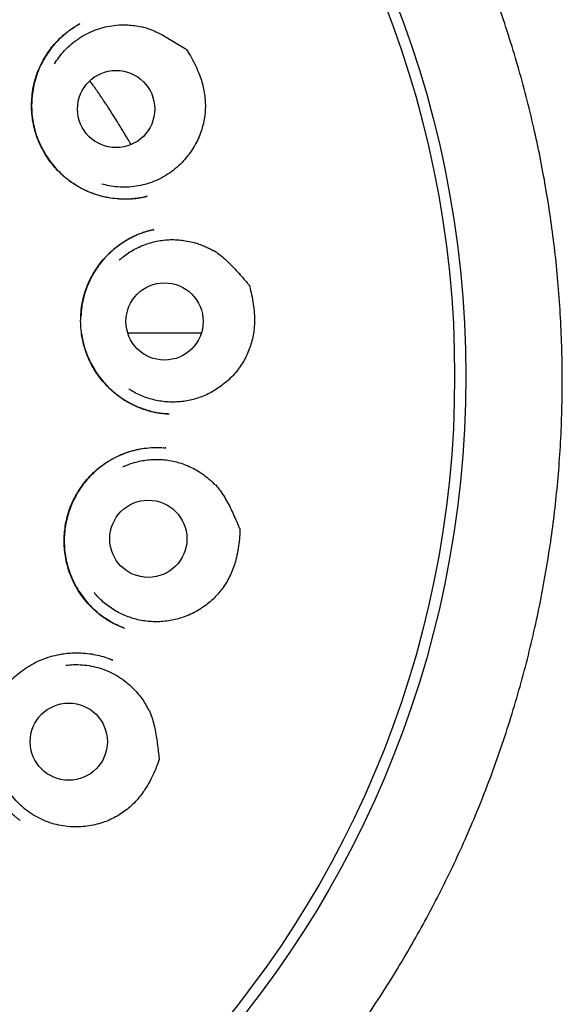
# Model space of a CAD drawing. Header units: millimetres. Extents: x 8 to 897, y 12 to 816.
# Tile 53 of 56: x 523 to 532, y 788 to 804. Entities that reach past the tile are written whole.
import ezdxf

# ---------------------------------------------------------------- set-up
doc = ezdxf.new("R2010")
doc.units = ezdxf.units.MM

msp = doc.modelspace()

# ---------------------------------------------------------------- linework, layer by layer
at = {"color": 7, "linetype": 'Continuous', "lineweight": 30}
for p, q in [((525.112, 798.531), (526.28, 798.531)), ((525.718, 796.706), (525.705, 796.706)), ((525.06, 793.844), (525.055, 793.846)), ((524.874, 793.338), (524.819, 793.359)), ((523.403, 790.796), (523.397, 790.801))]:
    msp.add_line(p, q, dxfattribs=at)
for centre, radius in [((514.129, 797.845), 16.35), ((514.129, 797.845), 16.174), ((524.927, 802.083), 0.613), ((525.696, 798.712), 0.613), ((525.438, 795.264), 0.613), ((524.175, 792.045), 0.613)]:
    msp.add_circle(centre, radius, dxfattribs=at)
for points, knots in [([(526.925, 785.241), (526.948, 785.264), (527.076, 785.394), (527.3, 785.637), (527.597, 785.97), (527.902, 786.332), (528.215, 786.723), (528.533, 787.145), (528.836, 787.572), (529.124, 788.004), (529.398, 788.44), (529.653, 788.873), (529.89, 789.303), (530.112, 789.731), (530.321, 790.163), (530.519, 790.601), (530.709, 791.053), (530.889, 791.52), (531.06, 792.003), (531.218, 792.491), (531.361, 792.983), (531.491, 793.479), (531.604, 793.968), (531.702, 794.449), (531.784, 794.922), (531.855, 795.396), (531.912, 795.872), (531.958, 796.359), (531.991, 796.857), (532.01, 797.366), (532.014, 797.877), (532.004, 798.389), (531.979, 798.901), (531.94, 799.402), (531.889, 799.893), (531.825, 800.371), (531.75, 800.846), (531.662, 801.318), (531.559, 801.796), (531.441, 802.28), (531.307, 802.771), (531.159, 803.258), (530.996, 803.742), (530.819, 804.222), (530.632, 804.69), (530.436, 805.143), (530.232, 805.581), (530.016, 806.012), (529.79, 806.437), (529.548, 806.864), (529.289, 807.291), (529.013, 807.719), (528.725, 808.139), (528.425, 808.55), (528.114, 808.953), (527.796, 809.339), (527.475, 809.71), (527.149, 810.066), (526.813, 810.413), (526.468, 810.751), (526.107, 811.087), (525.73, 811.418), (525.337, 811.744), (524.935, 812.059), (524.524, 812.362), (524.105, 812.652), (523.686, 812.926), (523.269, 813.182), (522.856, 813.421), (522.439, 813.647), (522.02, 813.86), (521.59, 814.065), (521.149, 814.261), (520.699, 814.446), (520.335, 814.584), (520.056, 814.684), (519.858, 814.753), (519.646, 814.823), (519.421, 814.894), (519.183, 814.966), (518.935, 815.037), (518.679, 815.107), (518.413, 815.175), (518.135, 815.241), (517.845, 815.306), (517.542, 815.368), (517.226, 815.426), (516.897, 815.481), (516.568, 815.53), (516.24, 815.572), (515.912, 815.608), (515.575, 815.639), (515.227, 815.664), (514.87, 815.683), (514.503, 815.695), (514.254, 815.696), (514.129, 815.697)], [0, 0, 0, 0, 0.002311, 0.01303, 0.023633, 0.034171, 0.046852, 0.05943, 0.071903, 0.084266, 0.096518, 0.10869, 0.120159, 0.13162, 0.143072, 0.154513, 0.165945, 0.178102, 0.190293, 0.202505, 0.214723, 0.226932, 0.239117, 0.250572, 0.262003, 0.273421, 0.284832, 0.296244, 0.308359, 0.320496, 0.332663, 0.344857, 0.357066, 0.369278, 0.380784, 0.392272, 0.403734, 0.415159, 0.426565, 0.438662, 0.450768, 0.462892, 0.475045, 0.487238, 0.499478, 0.511014, 0.522521, 0.534003, 0.545466, 0.556913, 0.569041, 0.581161, 0.593278, 0.605397, 0.617524, 0.629664, 0.641126, 0.652609, 0.664117, 0.675633, 0.687133, 0.699314, 0.711483, 0.723642, 0.735792, 0.747935, 0.760075, 0.771517, 0.7829, 0.794192, 0.805396, 0.816515, 0.828214, 0.839819, 0.851321, 0.856008, 0.861005, 0.866312, 0.871928, 0.877855, 0.884091, 0.890333, 0.896857, 0.903664, 0.910752, 0.918122, 0.925773, 0.933707, 0.941921, 0.949538, 0.957381, 0.965451, 0.973748, 0.982272, 0.991022, 1, 1, 1, 1]), ([(525.421, 800.699), (525.413, 800.697), (525.396, 800.692), (525.362, 800.684), (525.316, 800.674), (525.258, 800.664), (525.19, 800.657), (525.115, 800.652), (525.02, 800.652), (524.906, 800.659), (524.772, 800.68), (524.638, 800.713), (524.504, 800.76), (524.373, 800.822), (524.248, 800.897), (524.13, 800.984), (524.022, 801.082), (523.925, 801.188), (523.839, 801.302), (523.765, 801.422), (523.704, 801.547), (523.655, 801.676), (523.619, 801.807), (523.595, 801.942), (523.583, 802.079), (523.584, 802.218), (523.598, 802.358), (523.625, 802.499), (523.666, 802.638), (523.722, 802.774), (523.784, 802.89), (523.847, 802.988), (523.907, 803.067), (523.974, 803.145), (524.047, 803.218), (524.124, 803.285), (524.201, 803.343), (524.275, 803.392), (524.325, 803.421), (524.348, 803.434)], [0, 0, 0, 0, 0.006589, 0.014601, 0.026241, 0.040201, 0.056549, 0.07441, 0.092532, 0.123298, 0.154796, 0.187056, 0.220125, 0.253966, 0.288362, 0.322626, 0.356501, 0.39, 0.423126, 0.45589, 0.488308, 0.520407, 0.552202, 0.583759, 0.615676, 0.648097, 0.680999, 0.714359, 0.748163, 0.782421, 0.817141, 0.840566, 0.864064, 0.886665, 0.912375, 0.936551, 0.959204, 0.980347, 1, 1, 1, 1]), ([(524.35, 803.435), (524.341, 803.43), (524.322, 803.419), (524.289, 803.397), (524.248, 803.371), (524.202, 803.339), (524.153, 803.302), (524.103, 803.262), (524.046, 803.211), (523.983, 803.149), (523.915, 803.072), (523.85, 802.986), (523.788, 802.889), (523.727, 802.776), (523.673, 802.646), (523.629, 802.504), (523.6, 802.36), (523.586, 802.217), (523.584, 802.076), (523.597, 801.938), (523.621, 801.804), (523.657, 801.676), (523.704, 801.554), (523.761, 801.436), (523.829, 801.322), (523.909, 801.212), (524, 801.108), (524.102, 801.011), (524.215, 800.922), (524.339, 800.844), (524.474, 800.778), (524.615, 800.725), (524.76, 800.687), (524.903, 800.664), (525.042, 800.655), (525.174, 800.658), (525.297, 800.671), (525.374, 800.688), (525.41, 800.696)], [0, 0, 0, 0, 0.00768, 0.016336, 0.028212, 0.041721, 0.056127, 0.071333, 0.087341, 0.109938, 0.133983, 0.159497, 0.186483, 0.214821, 0.250492, 0.285473, 0.319796, 0.353488, 0.386575, 0.419091, 0.451067, 0.482339, 0.512868, 0.543406, 0.574575, 0.60638, 0.638823, 0.671908, 0.705655, 0.740091, 0.77524, 0.811114, 0.84663, 0.880709, 0.913333, 0.944496, 0.974201, 1, 1, 1, 1]), ([(523.951, 802.801), (523.972, 802.835), (524.019, 802.909), (524.107, 803.013), (524.211, 803.113), (524.326, 803.201), (524.45, 803.275), (524.582, 803.335), (524.72, 803.379), (524.861, 803.408), (524.993, 803.42), (525.114, 803.418), (525.222, 803.408), (525.293, 803.394), (525.329, 803.386)], [0, 0, 0, 0, 0.074102, 0.164569, 0.254748, 0.344927, 0.435393, 0.525572, 0.615751, 0.706217, 0.796396, 0.864224, 0.932173, 1, 1, 1, 1]), ([(525.33, 803.393), (525.369, 803.382), (525.447, 803.358), (525.56, 803.31), (525.669, 803.255), (525.777, 803.194), (525.882, 803.13), (525.968, 803.077), (526.02, 803.044), (526.039, 803.032), (526.041, 803.031), (526.042, 803.03), (526.042, 803.03), (526.043, 803.029), (526.045, 803.026), (526.054, 803.012), (526.088, 802.958), (526.143, 802.862), (526.209, 802.73), (526.26, 802.604), (526.299, 802.484), (526.324, 802.372), (526.34, 802.258), (526.346, 802.144), (526.341, 802.031), (526.327, 801.92), (526.303, 801.811), (526.268, 801.698), (526.22, 801.585), (526.16, 801.472), (526.11, 801.402), (526.085, 801.368)], [0, 0, 0, 0, 0.047251, 0.094571, 0.142105, 0.189822, 0.237565, 0.285099, 0.307454, 0.309245, 0.310504, 0.310581, 0.310638, 0.31086, 0.311746, 0.315293, 0.329483, 0.386269, 0.4432, 0.500116, 0.544479, 0.589003, 0.633491, 0.677803, 0.721025, 0.764409, 0.807793, 0.851015, 0.900637, 0.950387, 1, 1, 1, 1]), ([(525.164, 801.518), (525.148, 801.547), (525.104, 801.623), (525.031, 801.744), (524.949, 801.877), (524.877, 801.992), (524.812, 802.092), (524.756, 802.177), (524.708, 802.249), (524.668, 802.309), (524.634, 802.358), (524.611, 802.392), (524.598, 802.411), (524.594, 802.416), (524.59, 802.423), (524.583, 802.432), (524.557, 802.47), (524.532, 802.504), (524.511, 802.533)], [0, 0, 0, 0, 0.081636, 0.220971, 0.350145, 0.469141, 0.56052, 0.644826, 0.722056, 0.775331, 0.824623, 0.869931, 0.877153, 0.881804, 0.886916, 0.896044, 0.911254, 1, 1, 1, 1]), ([(526.085, 801.368), (526.055, 801.33), (525.996, 801.254), (525.891, 801.154), (525.777, 801.065), (525.654, 800.99), (525.522, 800.929), (525.385, 800.884), (525.244, 800.854), (525.1, 800.841), (524.955, 800.844), (524.821, 800.86), (524.738, 800.883), (524.7, 800.893)], [0, 0, 0, 0, 0.092506, 0.185307, 0.277813, 0.370318, 0.463119, 0.555625, 0.648131, 0.740932, 0.833438, 0.925944, 1, 1, 1, 1]), ([(525.755, 797.244), (525.745, 797.245), (525.725, 797.245), (525.685, 797.247), (525.636, 797.252), (525.579, 797.261), (525.518, 797.273), (525.453, 797.289), (525.376, 797.312), (525.288, 797.344), (525.188, 797.389), (525.086, 797.445), (524.985, 797.511), (524.882, 797.591), (524.78, 797.687), (524.683, 797.798), (524.598, 797.917), (524.525, 798.041), (524.466, 798.171), (524.421, 798.303), (524.389, 798.439), (524.369, 798.578), (524.362, 798.719), (524.368, 798.863), (524.388, 799.007), (524.423, 799.151), (524.472, 799.293), (524.53, 799.414), (524.59, 799.517), (524.649, 799.602), (524.716, 799.688), (524.792, 799.771), (524.877, 799.85), (524.964, 799.92), (525.052, 799.98), (525.136, 800.029), (525.214, 800.069), (525.286, 800.1), (525.356, 800.127), (525.421, 800.146), (525.48, 800.161), (525.515, 800.168), (525.532, 800.171)], [0, 0, 0, 0, 0.008718, 0.017921, 0.030178, 0.043786, 0.058407, 0.074046, 0.090713, 0.114554, 0.140216, 0.167593, 0.196201, 0.224581, 0.259605, 0.294142, 0.3282, 0.361789, 0.394938, 0.427668, 0.460002, 0.492526, 0.525581, 0.559144, 0.593187, 0.627693, 0.662659, 0.698099, 0.722007, 0.746145, 0.770319, 0.798442, 0.825523, 0.851565, 0.876571, 0.900547, 0.919747, 0.938243, 0.955913, 0.972066, 0.98669, 1, 1, 1, 1]), ([(525.527, 800.17), (525.488, 800.161), (525.408, 800.142), (525.291, 800.1), (525.177, 800.048), (525.072, 799.989), (524.975, 799.924), (524.886, 799.854), (524.805, 799.78), (524.733, 799.704), (524.669, 799.625), (524.612, 799.546), (524.563, 799.466), (524.514, 799.374), (524.467, 799.269), (524.426, 799.15), (524.395, 799.028), (524.375, 798.909), (524.37, 798.831), (524.368, 798.794)], [0, 0, 0, 0, 0.061214, 0.127993, 0.192598, 0.255092, 0.315517, 0.373906, 0.430287, 0.48469, 0.537144, 0.587681, 0.636227, 0.682658, 0.748713, 0.813714, 0.878599, 0.943408, 1, 1, 1, 1]), ([(524.976, 799.686), (524.996, 799.704), (525.043, 799.745), (525.124, 799.803), (525.218, 799.858), (525.316, 799.906), (525.416, 799.945), (525.52, 799.975), (525.627, 799.996), (525.735, 800.009), (525.843, 800.012), (525.95, 800.006), (526.058, 799.99), (526.156, 799.968), (526.242, 799.941), (526.318, 799.912), (526.393, 799.879), (526.441, 799.852), (526.465, 799.839)], [0, 0, 0, 0, 0.050657, 0.117395, 0.186073, 0.254751, 0.32149, 0.388228, 0.456906, 0.525584, 0.592323, 0.659062, 0.727739, 0.796417, 0.846902, 0.897387, 0.948694, 1, 1, 1, 1]), ([(526.468, 799.845), (526.502, 799.822), (526.57, 799.777), (526.663, 799.698), (526.751, 799.613), (526.836, 799.523), (526.917, 799.431), (526.984, 799.355), (527.024, 799.308), (527.039, 799.291), (527.04, 799.289), (527.041, 799.288), (527.041, 799.288), (527.041, 799.287), (527.043, 799.283), (527.047, 799.268), (527.064, 799.206), (527.088, 799.098), (527.112, 798.953), (527.124, 798.817), (527.125, 798.691), (527.117, 798.576), (527.099, 798.462), (527.071, 798.352), (527.032, 798.246), (526.986, 798.144), (526.931, 798.046), (526.865, 797.949), (526.786, 797.855), (526.694, 797.765), (526.626, 797.713), (526.592, 797.687)], [0, 0, 0, 0, 0.047251, 0.094571, 0.142105, 0.189822, 0.237565, 0.285099, 0.307454, 0.309245, 0.310504, 0.310581, 0.310638, 0.31086, 0.311746, 0.315293, 0.329483, 0.386269, 0.4432, 0.500116, 0.544479, 0.589003, 0.633491, 0.677803, 0.721025, 0.764409, 0.807793, 0.851015, 0.900637, 0.950387, 1, 1, 1, 1]), ([(524.381, 798.51), (524.386, 798.475), (524.398, 798.398), (524.43, 798.283), (524.472, 798.165), (524.525, 798.051), (524.587, 797.941), (524.659, 797.835), (524.74, 797.735), (524.831, 797.642), (524.924, 797.561), (525.017, 797.493), (525.109, 797.436), (525.205, 797.386), (525.305, 797.344), (525.403, 797.31), (525.495, 797.285), (525.577, 797.267), (525.65, 797.255), (525.712, 797.248), (525.75, 797.245), (525.767, 797.244)], [0, 0, 0, 0, 0.052751, 0.114408, 0.175805, 0.237162, 0.299146, 0.361836, 0.425236, 0.489353, 0.554207, 0.606656, 0.65963, 0.713143, 0.767211, 0.819481, 0.866375, 0.907857, 0.943936, 0.974636, 1, 1, 1, 1]), ([(526.592, 797.687), (526.563, 797.667), (526.505, 797.625), (526.411, 797.572), (526.312, 797.527), (526.21, 797.49), (526.105, 797.462), (525.999, 797.443), (525.891, 797.433), (525.782, 797.432), (525.675, 797.44), (525.568, 797.458), (525.462, 797.484), (525.359, 797.52), (525.261, 797.564), (525.184, 797.604), (525.142, 797.633), (525.129, 797.641)], [0, 0, 0, 0, 0.068459, 0.136919, 0.207367, 0.277816, 0.346275, 0.414735, 0.485183, 0.555632, 0.624091, 0.692551, 0.762999, 0.833447, 0.901907, 0.970366, 1, 1, 1, 1]), ([(525.055, 793.846), (525.024, 793.858), (524.958, 793.884), (524.859, 793.935), (524.755, 793.997), (524.652, 794.072), (524.551, 794.161), (524.454, 794.264), (524.365, 794.378), (524.289, 794.5), (524.225, 794.626), (524.176, 794.756), (524.139, 794.887), (524.115, 795.018), (524.103, 795.149), (524.101, 795.277), (524.11, 795.402), (524.129, 795.525), (524.158, 795.645), (524.198, 795.765), (524.249, 795.882), (524.312, 795.996), (524.385, 796.107), (524.469, 796.212), (524.564, 796.311), (524.67, 796.402), (524.785, 796.485), (524.909, 796.556), (525.04, 796.615), (525.174, 796.66), (525.31, 796.691), (525.447, 796.709), (525.583, 796.715), (525.673, 796.709), (525.717, 796.706)], [0, 0, 0, 0, 0.0239257, 0.0508153, 0.0793155, 0.1094478, 0.1412243, 0.1746474, 0.2089853, 0.2427099, 0.2757955, 0.3082681, 0.340141, 0.3714181, 0.4020868, 0.432128, 0.461522, 0.490287, 0.5192111, 0.5486377, 0.578574, 0.6090308, 0.6400308, 0.6715878, 0.7037109, 0.736409, 0.7696979, 0.8034301, 0.8370521, 0.8703216, 0.9032203, 0.9357845, 0.9680379, 1, 1, 1, 1]), ([(525.372, 796.697), (525.332, 796.69), (525.248, 796.676), (525.123, 796.64), (524.997, 796.592), (524.875, 796.533), (524.76, 796.463), (524.653, 796.385), (524.555, 796.298), (524.465, 796.204), (524.385, 796.104), (524.315, 795.998), (524.255, 795.888), (524.205, 795.774), (524.165, 795.657), (524.134, 795.536), (524.113, 795.411), (524.103, 795.284), (524.103, 795.155), (524.115, 795.025), (524.139, 794.896), (524.175, 794.768), (524.223, 794.642), (524.282, 794.52), (524.354, 794.402), (524.439, 794.287), (524.526, 794.19), (524.611, 794.111), (524.689, 794.046), (524.774, 793.987), (524.865, 793.933), (524.959, 793.885), (525.024, 793.859), (525.056, 793.847)], [0, 0, 0, 0, 0.031428, 0.065218, 0.100221, 0.135087, 0.169503, 0.203495, 0.237084, 0.270294, 0.303156, 0.335687, 0.367749, 0.399363, 0.431045, 0.463024, 0.495321, 0.527953, 0.560947, 0.594336, 0.628158, 0.662243, 0.696544, 0.731193, 0.766749, 0.803306, 0.84087, 0.866485, 0.892561, 0.91911, 0.946143, 0.973667, 1, 1, 1, 1]), ([(525.036, 796.407), (525.061, 796.418), (525.118, 796.444), (525.213, 796.475), (525.319, 796.5), (525.426, 796.517), (525.534, 796.524), (525.642, 796.523), (525.75, 796.512), (525.857, 796.491), (525.961, 796.463), (526.062, 796.425), (526.161, 796.379), (526.247, 796.329), (526.322, 796.278), (526.386, 796.228), (526.447, 796.173), (526.485, 796.134), (526.504, 796.114)], [0, 0, 0, 0, 0.0506567, 0.1173955, 0.1860732, 0.2547509, 0.3214897, 0.3882285, 0.4569062, 0.5255839, 0.5923227, 0.6590615, 0.7277392, 0.7964169, 0.8469022, 0.8973874, 0.9486937, 1, 1, 1, 1]), ([(526.51, 796.119), (526.535, 796.087), (526.586, 796.024), (526.652, 795.921), (526.712, 795.813), (526.766, 795.703), (526.817, 795.591), (526.858, 795.498), (526.882, 795.442), (526.891, 795.422), (526.892, 795.419), (526.893, 795.418), (526.893, 795.418), (526.893, 795.417), (526.893, 795.413), (526.892, 795.397), (526.891, 795.333), (526.882, 795.222), (526.862, 795.077), (526.833, 794.943), (526.797, 794.823), (526.755, 794.715), (526.705, 794.612), (526.645, 794.515), (526.577, 794.424), (526.503, 794.341), (526.421, 794.264), (526.329, 794.191), (526.226, 794.124), (526.112, 794.064), (526.032, 794.035), (525.992, 794.02)], [0, 0, 0, 0, 0.047251, 0.094571, 0.142105, 0.189822, 0.237565, 0.285099, 0.307454, 0.309245, 0.310504, 0.310581, 0.310638, 0.31086, 0.311746, 0.315293, 0.329483, 0.386269, 0.4432, 0.500116, 0.544479, 0.589003, 0.633491, 0.677803, 0.721025, 0.764409, 0.807793, 0.851015, 0.900637, 0.950387, 1, 1, 1, 1]), ([(525.992, 794.02), (525.958, 794.009), (525.89, 793.987), (525.785, 793.964), (525.677, 793.95), (525.568, 793.945), (525.46, 793.949), (525.353, 793.962), (525.247, 793.984), (525.143, 794.016), (525.042, 794.055), (524.946, 794.103), (524.853, 794.16), (524.765, 794.224), (524.683, 794.295), (524.622, 794.356), (524.59, 794.396), (524.58, 794.408)], [0, 0, 0, 0, 0.068459, 0.136919, 0.207367, 0.277816, 0.346275, 0.414735, 0.485183, 0.555632, 0.624091, 0.692551, 0.762999, 0.833447, 0.901907, 0.970366, 1, 1, 1, 1]), ([(523.398, 790.798), (523.392, 790.803), (523.378, 790.813), (523.35, 790.834), (523.315, 790.863), (523.274, 790.9), (523.231, 790.943), (523.188, 790.99), (523.139, 791.048), (523.085, 791.119), (523.03, 791.204), (522.977, 791.299), (522.93, 791.403), (522.886, 791.525), (522.85, 791.662), (522.828, 791.81), (522.82, 791.958), (522.825, 792.103), (522.845, 792.244), (522.876, 792.379), (522.92, 792.508), (522.974, 792.63), (523.038, 792.744), (523.112, 792.853), (523.196, 792.957), (523.291, 793.055), (523.397, 793.146), (523.514, 793.228), (523.641, 793.301), (523.777, 793.361), (523.921, 793.407), (524.054, 793.435), (524.172, 793.45), (524.27, 793.455), (524.381, 793.454), (524.502, 793.443), (524.63, 793.419), (524.75, 793.387), (524.825, 793.358), (524.861, 793.344)], [0, 0, 0, 0, 0.00721, 0.015331, 0.026684, 0.039972, 0.054257, 0.069349, 0.085249, 0.107702, 0.131591, 0.156922, 0.183712, 0.211967, 0.247757, 0.282931, 0.317462, 0.351322, 0.384486, 0.416947, 0.448715, 0.4798, 0.510224, 0.540712, 0.571899, 0.603795, 0.636411, 0.669765, 0.703897, 0.738777, 0.774201, 0.8102, 0.83405, 0.857197, 0.879645, 0.91201, 0.942836, 0.972153, 1, 1, 1, 1]), ([(524.128, 793.256), (524.167, 793.26), (524.255, 793.27), (524.391, 793.266), (524.534, 793.247), (524.674, 793.212), (524.81, 793.161), (524.939, 793.095), (525.059, 793.015), (525.17, 792.922), (525.261, 792.826), (525.335, 792.731), (525.395, 792.64), (525.428, 792.576), (525.444, 792.543)], [0, 0, 0, 0, 0.0741024, 0.1645689, 0.2547477, 0.3449266, 0.4353931, 0.525572, 0.6157509, 0.7062173, 0.7963962, 0.8642236, 0.9321727, 1, 1, 1, 1]), ([(524.841, 793.35), (524.852, 793.347), (524.863, 793.344), (524.873, 793.339), (524.874, 793.339)], [0, 0, 0, 0, 0.964011, 1, 1, 1, 1]), ([(525.451, 792.546), (525.466, 792.509), (525.496, 792.433), (525.528, 792.315), (525.554, 792.195), (525.573, 792.073), (525.589, 791.951), (525.601, 791.851), (525.608, 791.789), (525.61, 791.768), (525.61, 791.765), (525.61, 791.764), (525.61, 791.763), (525.61, 791.762), (525.609, 791.759), (525.604, 791.743), (525.583, 791.682), (525.542, 791.58), (525.48, 791.447), (525.413, 791.327), (525.344, 791.223), (525.272, 791.133), (525.193, 791.049), (525.107, 790.974), (525.016, 790.907), (524.92, 790.849), (524.82, 790.8), (524.71, 790.757), (524.592, 790.723), (524.466, 790.7), (524.38, 790.696), (524.338, 790.694)], [0, 0, 0, 0, 0.047251, 0.094571, 0.142105, 0.189822, 0.237565, 0.285099, 0.307454, 0.309245, 0.310504, 0.310581, 0.310638, 0.31086, 0.311746, 0.315293, 0.329483, 0.386269, 0.4432, 0.500116, 0.544479, 0.589003, 0.633491, 0.677803, 0.721025, 0.764409, 0.807793, 0.851015, 0.900637, 0.950387, 1, 1, 1, 1]), ([(524.338, 790.694), (524.29, 790.693), (524.193, 790.692), (524.05, 790.711), (523.909, 790.745), (523.773, 790.795), (523.644, 790.86), (523.523, 790.939), (523.412, 791.031), (523.311, 791.135), (523.223, 791.25), (523.153, 791.365), (523.118, 791.445), (523.103, 791.48)], [0, 0, 0, 0, 0.092506, 0.185307, 0.277813, 0.370318, 0.463119, 0.555625, 0.648131, 0.740932, 0.833438, 0.925944, 1, 1, 1, 1])]:
    msp.add_open_spline(points, degree=3, knots=knots, dxfattribs=at)

doc.saveas('drawing.dxf')
